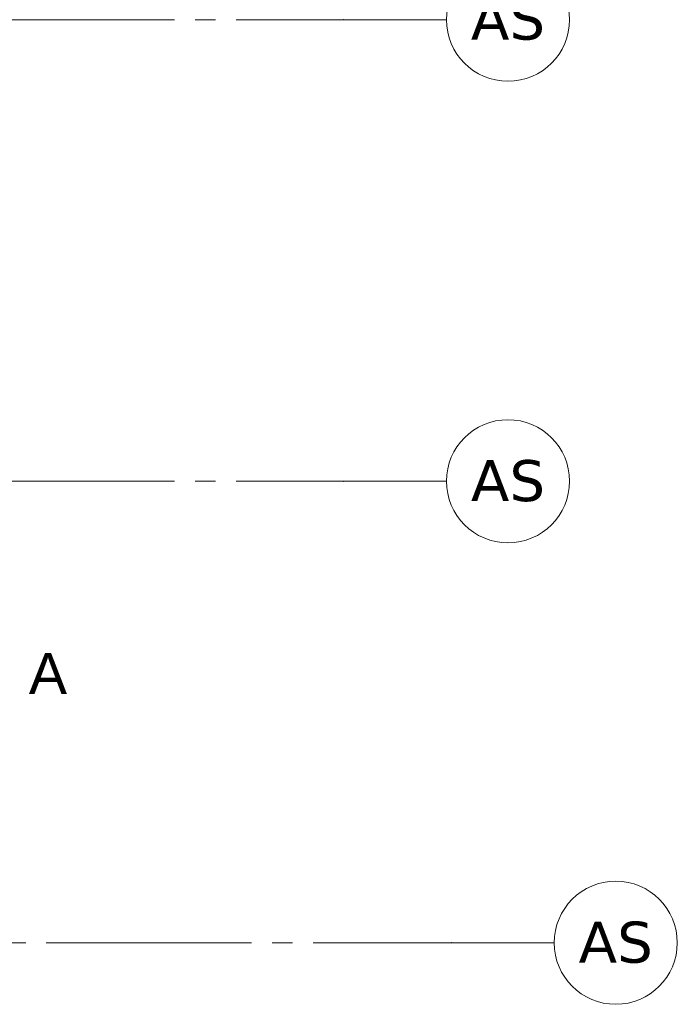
# Model space of a CAD drawing. Header units: millimetres. Extents: x -14925 to 266687, y -3550 to 35834.
# Tile 211 of 244: x 149490 to 155899, y -600 to 9000. Entities that reach past the tile are written whole.
import ezdxf
from ezdxf.enums import TextEntityAlignment as Align

# ---------------------------------------------------------------- set-up
doc = ezdxf.new("R2010")
doc.units = ezdxf.units.MM
doc.header["$MEASUREMENT"] = 0
doc.linetypes.add('B0204', pattern=[2600, 2000, -200, 200, -200])
doc.layers.add('A Lijn doorsnede', color=7, linetype='Continuous')
doc.layers.add('A Stramien', color=7, linetype='Continuous')
doc.styles.add('GENERATED_STYLE_2', font='verdana.ttf')
doc.styles.add('GENERATED_STYLE_3', font='arial.ttf')

# ---------------------------------------------------------------- blocks, each defined once
blk = doc.blocks.new('Standard grid marker_3')
at = {"layer": 'A Stramien', "color": 7, "linetype": 'B0204', "lineweight": 0}
for p, q in [((1000, 0), (46550, 0)), ((46550, 0), (47550, 0))]:
    blk.add_line(p, q, dxfattribs=at)
at = {"layer": 'A Stramien', "color": 7, "linetype": 'Continuous', "lineweight": 0, "flags": 128}
blk.add_lwpolyline([(48750, 0, 1), (47550, 0, 1)], format="xyb", close=True, dxfattribs=at)
at = {"layer": 'A Stramien', "color": 7, "linetype": 'B0204', "lineweight": 0}
blk.add_point((46550, 0), dxfattribs=at)
blk.add_point((46550, 0), dxfattribs=at)
at = {"layer": 'A Stramien', "color": 9, "lineweight": 0, "style": 'GENERATED_STYLE_2'}
for tag, p in [('AC_MarkerText_1_0', (-600, 206.1)), ('AC_MarkerText_1_1', (48150, 206.1))]:
    blk.add_attdef(tag, text='', height=400, dxfattribs=at).set_placement(p, align=Align.TOP_CENTER)
blk = doc.blocks.new('Standard grid marker_5')
at = {"layer": 'A Stramien', "color": 7, "linetype": 'B0204', "lineweight": 0}
for p, q in [((1000, 0), (0, 0)), ((1000, 0), (12450, 0)), ((12450, 0), (13450, 0))]:
    blk.add_line(p, q, dxfattribs=at)
at = {"layer": 'A Stramien', "color": 7, "linetype": 'Continuous', "lineweight": 0, "flags": 128}
blk.add_lwpolyline([(14650, 0, 1), (13450, 0, 1)], format="xyb", close=True, dxfattribs=at)
at = {"layer": 'A Stramien', "color": 7, "linetype": 'B0204', "lineweight": 0}
blk.add_point((12450, 0), dxfattribs=at)
blk.add_point((12450, 0), dxfattribs=at)
at = {"layer": 'A Stramien', "color": 9, "lineweight": 0, "style": 'GENERATED_STYLE_2'}
blk.add_attdef('AC_MarkerText_1', text='', height=400, rotation=180, dxfattribs=at).set_placement((14050, -491.1), align=Align.TOP_CENTER)
blk = doc.blocks.new('Cutting Plane_5_1', base_point=(110648.9, 2304.9))
at = {"layer": 'A Lijn doorsnede', "color": 2, "lineweight": 0, "insert": (149578.9, 2424.9), "char_height": 400, "attachment_point": 7, "style": 'GENERATED_STYLE_3'}
blk.add_mtext('\\A1;{\\pql;\\pt0;\\fArial|b0|i0|c0|p0;\\W1.000000;A}', dxfattribs=at)

msp = doc.modelspace()

# ---------------------------------------------------------------- block references
at = {"layer": 'A Lijn doorsnede', "color": 9, "lineweight": 0}
msp.add_blockref('Cutting Plane_5_1', (110648.9, 2304.9), dxfattribs=at)
at = {"layer": 'A Stramien', "color": 1, "linetype": 'Continuous', "lineweight": 0}
ref = msp.add_blockref('Standard grid marker_5', (140198.9, 9000), dxfattribs=dict(at, xscale=-1, zscale=1000, rotation=180))
ref.add_attrib('AC_MarkerText_1', 'AS', dxfattribs={"color": 9, "lineweight": 0, "height": 400, "style": 'GENERATED_STYLE_2'}).set_placement((154248.9, 9206.1), align=Align.TOP_CENTER)
ref = msp.add_blockref('Standard grid marker_5', (140198.9, 4500), dxfattribs=dict(at, xscale=-1, zscale=1000, rotation=180))
ref.add_attrib('AC_MarkerText_1', 'AS', dxfattribs={"color": 9, "lineweight": 0, "height": 400, "style": 'GENERATED_STYLE_2'}).set_placement((154248.9, 4706.1), align=Align.TOP_CENTER)
ref = msp.add_blockref('Standard grid marker_3', (107148.9, 0), dxfattribs=dict(at, zscale=1000))
ref.add_attrib('AC_MarkerText_1_1', 'AS', dxfattribs={"color": 9, "lineweight": 0, "height": 400, "style": 'GENERATED_STYLE_2'}).set_placement((155298.9, 206.1), align=Align.TOP_CENTER)

doc.saveas('drawing.dxf')
